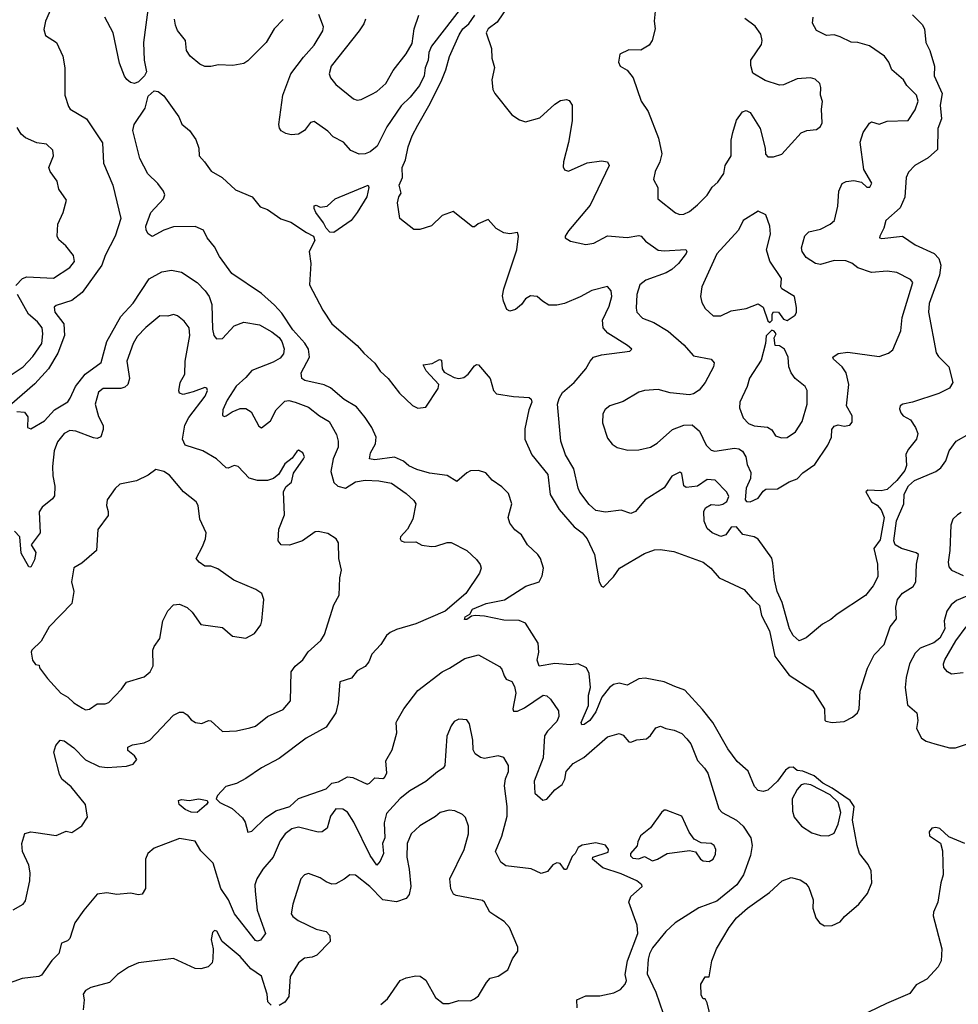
# Model space of a CAD drawing. Extents: x 1690054 to 1842981, y 782881 to 914114.
# Tile 53 of 256: x 1708048 to 1712850, y 819283 to 824322. Entities that reach past the tile are written whole.
import ezdxf

# ---------------------------------------------------------------- set-up
doc = ezdxf.new("R2010")
doc.units = 0

msp = doc.modelspace()

# ---------------------------------------------------------------- linework, layer by layer
at = {"layer": '0CON10XD'}
for points in [[(1708708.3, 824411.7), (1708681.2, 824205), (1708684.1, 824115), (1708695.9, 824055), (1708685.8, 824035), (1708655, 824004.8), (1708635, 823995.3)], [(1710325, 824406.9), (1710154.1, 824185.9), (1710140.6, 824155), (1710137.9, 824115), (1710121.9, 824075), (1710116.7, 824035), (1710093.5, 823985), (1710045.4, 823925), (1709999.3, 823880.7), (1709926.3, 823773.7), (1709876.8, 823675), (1709841.4, 823645), (1709815, 823635.4), (1709785, 823633.8), (1709742, 823652), (1709704.6, 823694.6), (1709651.7, 823721.7), (1709625, 823751.9), (1709555, 823800.8), (1709535, 823796), (1709504.5, 823755.5), (1709475, 823736.9), (1709436.6, 823733.4), (1709409.7, 823739.7), (1709385, 823754), (1709377, 823767), (1709374.2, 823785), (1709394.5, 823935), (1709435.6, 824044.4), (1709499.5, 824130.5), (1709555, 824191.5), (1709599.1, 824265), (1709601.9, 824285), (1709578.8, 824348.8)], [(1708210.9, 824385), (1708179.6, 824315), (1708171.8, 824271.8), (1708180.4, 824240.4), (1708235.6, 824205), (1708268.6, 824135), (1708278.9, 824075), (1708279.4, 823935), (1708297.6, 823877.6), (1708306, 823865), (1708390, 823815), (1708472.1, 823692.1), (1708477.2, 823587.2), (1708525, 823476), (1708564.6, 823305), (1708537.1, 823215), (1708485.6, 823115), (1708467.6, 823065), (1708367.8, 822925), (1708315, 822885.3), (1708235, 822860), (1708225, 822850), (1708227.8, 822825), (1708273.1, 822765), (1708277.1, 822705), (1708243.8, 822615), (1708195.7, 822534.3), (1708125, 822458.2), (1707995.7, 822345)], [(1709816.9, 824325), (1709809.3, 824300.8), (1709784.5, 824265), (1709642.2, 824085), (1709630.8, 824045), (1709637.5, 824025), (1709665, 823990), (1709755, 823917.1), (1709775, 823910.6), (1709795, 823913.3), (1709848.8, 823941.2), (1709875, 823954), (1709921.4, 823995), (1709958.3, 824061.7), (1710025, 824148), (1710055, 824200), (1710065.5, 824275), (1710089.1, 824345)], [(1712615, 824346.2), (1712665, 824298), (1712676.7, 824275), (1712683.3, 824205), (1712704.2, 824164.2), (1712728.2, 824085), (1712726.2, 824035), (1712766.7, 823945), (1712756.6, 823885), (1712764.4, 823815), (1712745.8, 823765), (1712742.6, 823657.4), (1712694.8, 823615.2), (1712627.1, 823575), (1712595, 823542.5), (1712583.6, 823515), (1712576.7, 823413.3), (1712551.5, 823358.5), (1712479.2, 823295), (1712469.4, 823255), (1712447.5, 823215), (1712446.7, 823205), (1712458.3, 823201.7), (1712565, 823213.3), (1712629.9, 823169.9), (1712725.7, 823125), (1712749.8, 823099.8), (1712760.4, 823065), (1712753.2, 823015), (1712701.2, 822868.8), (1712696.9, 822825), (1712736.4, 822616.4), (1712747.6, 822597.6), (1712800.9, 822545), (1712821.4, 822465), (1712805, 822436.2), (1712750.5, 822409.5), (1712615, 822363.8), (1712565.6, 822354.4), (1712552, 822345), (1712548.8, 822331.2), (1712555, 822310), (1712568, 822295), (1712605, 822274), (1712631.2, 822235), (1712642, 822205), (1712635.8, 822175), (1712595, 822124), (1712582, 822098), (1712585, 822040), (1712575.4, 822015), (1712535, 821964), (1712485, 821916.8), (1712455, 821910), (1712386.1, 821913.9), (1712376.2, 821905), (1712405.7, 821855), (1712435, 821836.7), (1712455, 821814.3), (1712471.1, 821775), (1712450, 821660), (1712418, 821615), (1712435.6, 821535), (1712438.7, 821471.3), (1712414.3, 821425), (1712375, 821374.4), (1712230, 821280), (1712198, 821252), (1712155, 821228.6), (1712072.2, 821157.8), (1712035, 821142.9), (1712005, 821170.6), (1711986.8, 821205), (1711948.5, 821338.5), (1711923.4, 821395), (1711908.6, 821455), (1711900.2, 821539.8), (1711895, 821566.2), (1711825, 821663.3), (1711805, 821675.5), (1711747.7, 821687.7), (1711715, 821726.2), (1711687.1, 821725), (1711660.6, 821685), (1711635, 821676.4), (1711590.6, 821695), (1711565, 821717.8), (1711550, 821755), (1711548.5, 821805), (1711556, 821824), (1711585, 821841.5), (1711625, 821837.7), (1711645, 821842.5), (1711665, 821856.9), (1711675, 821882.5), (1711665, 821904.3), (1711605.6, 821965.6), (1711565, 821968.2), (1711515.3, 821934.7), (1711458.1, 821928.1), (1711445.7, 821935.7), (1711435, 822000), (1711425, 822006.7), (1711385, 821985.6), (1711344.2, 821925.8), (1711248.5, 821865), (1711198, 821805), (1711175, 821794), (1711125, 821811.4), (1711045, 821801.4), (1710995, 821809.4), (1710960.9, 821840.9), (1710913.5, 821903.5), (1710904.4, 821925), (1710882.9, 822022.9), (1710839.6, 822095), (1710815.5, 822165), (1710800, 822355), (1710807, 822383), (1710825.3, 822414.7), (1710884.4, 822465), (1710944.2, 822535), (1710965.8, 822575), (1710984, 822595), (1711025, 822607.3), (1711170, 822625), (1711180, 822635), (1711158, 822655), (1711057.1, 822717.1), (1711033.1, 822745), (1711028.9, 822785), (1711063.4, 822856.6), (1711077.1, 822905), (1711074.4, 822935), (1711055, 822957.1), (1710975, 822936.5), (1710915, 822903.1), (1710835, 822870), (1710795, 822860.6), (1710755, 822860.8), (1710722.1, 822882.1), (1710695.6, 822905.6), (1710661.7, 822908.3), (1710635.8, 822894.2), (1710615, 822863.8), (1710585, 822838), (1710555, 822830), (1710539.5, 822839.5), (1710522.2, 822882.2), (1710518.1, 822908.1), (1710524.7, 822945), (1710590.7, 823145), (1710598.9, 823215), (1710595, 823232.5), (1710555, 823225.8), (1710525, 823232), (1710485, 823253.8), (1710445, 823298.8), (1710393.1, 823276.9), (1710375, 823262.5), (1710365, 823262.5), (1710265, 823341.2), (1710210, 823320), (1710155, 823266.2), (1710095, 823247.5), (1710065, 823247.5), (1709992.5, 823305), (1709981.2, 823385), (1709987.5, 823415), (1710000, 823435), (1709990, 823475), (1710006.2, 823515), (1710004.6, 823565), (1710021.5, 823605), (1710035, 823672), (1710055, 823727.1), (1710085, 823782.7), (1710147.4, 823892.6), (1710207.3, 824015), (1710228.4, 824065), (1710246.1, 824133.9), (1710295.8, 824245), (1710314.4, 824275.6), (1710345, 824301.6), (1710376.5, 824345)], [(1710545, 824388.8), (1710490, 824310), (1710444.2, 824275), (1710433.8, 824255), (1710461.2, 824175), (1710462.5, 824125), (1710477.3, 824077.3), (1710463.1, 824015), (1710468, 823965), (1710478, 823945), (1710565, 823835.6), (1710605, 823809.2), (1710635, 823799.2), (1710709.4, 823820.6), (1710785, 823889.2), (1710815, 823908), (1710845, 823913.8), (1710858.8, 823908.8), (1710874.3, 823884.3), (1710874.5, 823805), (1710856.2, 823693.8), (1710830, 823595), (1710828.3, 823568.3), (1710835, 823553.3), (1710855, 823546.2), (1710950.8, 823589.2), (1711025, 823599.5), (1711054.4, 823594.4), (1711064.3, 823575), (1710966.5, 823373.5), (1710855, 823241.2), (1710838.8, 823215), (1710838.8, 823205), (1710865, 823188), (1710945, 823171.9), (1710985, 823179.1), (1711055, 823215.8), (1711155, 823206.7), (1711215, 823217.8), (1711228, 823215), (1711248.8, 823188.8), (1711315, 823142.9), (1711345, 823138.9), (1711455, 823146), (1711461.2, 823135), (1711457.5, 823125), (1711417.5, 823075), (1711385, 823043.8), (1711355.8, 823025.8), (1711251.1, 822988.9), (1711220.6, 822965), (1711205.5, 822915), (1711200.9, 822845), (1711205.6, 822825), (1711234, 822795), (1711291.5, 822771.5), (1711365, 822727.3), (1711445, 822658.2), (1711495, 822602.2), (1711586, 822585), (1711600, 822565), (1711597.5, 822545), (1711554.1, 822465.9), (1711524, 822426), (1711495, 822406.5), (1711475, 822402.7), (1711375, 822412.9), (1711315, 822430), (1711245, 822424.4), (1711214.6, 822415.4), (1711135, 822367.8), (1711066.7, 822345), (1711043, 822327), (1711032, 822305), (1711028.8, 822258.8), (1711055, 822180), (1711078.8, 822148.8), (1711105, 822132), (1711158.8, 822118.8), (1711215, 822121.2), (1711275, 822134.3), (1711309.2, 822155), (1711388, 822225), (1711445, 822247.3), (1711487.8, 822247.8), (1711525, 822215.7), (1711560, 822145), (1711585, 822119.4), (1711605, 822114.5), (1711705, 822129.2), (1711726.3, 822126.3), (1711745, 822114.6), (1711762.7, 822085), (1711768.9, 822045), (1711789.1, 822005), (1711785.8, 821974.2), (1711764.6, 821925), (1711760, 821865), (1711765.8, 821855.8), (1711785, 821854.3), (1711825, 821873.1), (1711850.6, 821909.4), (1711865, 821920), (1711925, 821921.4), (1711983.7, 821956.3), (1712025, 821972.9), (1712055, 822003.1), (1712115, 822046), (1712182, 822145), (1712200.8, 822185), (1712203.5, 822225), (1712215, 822242), (1712235, 822249.2), (1712265, 822242), (1712294, 822246), (1712307, 822263), (1712306, 822294), (1712278.5, 822345), (1712289.3, 822455), (1712275.9, 822515), (1712255.2, 822545.2), (1712211.4, 822585), (1712208.6, 822595), (1712235, 822612.9), (1712285, 822620), (1712445, 822598.6), (1712493.3, 822615), (1712515, 822632), (1712555, 822730), (1712562.6, 822797.4), (1712617, 822977), (1712605, 822992), (1712535, 823028.6), (1712485, 823035.8), (1712405, 823028.5), (1712335, 823052.7), (1712305, 823075.6), (1712275, 823088.2), (1712215, 823090.4), (1712145, 823068.5), (1712118.8, 823075), (1712070.8, 823105), (1712050.6, 823135), (1712046.9, 823155), (1712064.6, 823215.4), (1712085, 823235.8), (1712145, 823250), (1712193.8, 823275), (1712216.2, 823295), (1712232.6, 823367.4), (1712238, 823445), (1712255.9, 823484.1), (1712275.9, 823494.1), (1712315, 823499.2), (1712355, 823491.2), (1712382.5, 823465), (1712397.5, 823465), (1712406.7, 823485), (1712366.5, 823555), (1712347.5, 823695), (1712363.1, 823745), (1712395, 823792.5), (1712405, 823800), (1712445, 823788), (1712485, 823802.9), (1712594, 823806), (1712628.9, 823861.1), (1712643.8, 823905), (1712636, 823936), (1712587.1, 823985), (1712569.2, 824015), (1712510, 824065), (1712494.5, 824104.5), (1712472.5, 824135), (1712395, 824188.6), (1712335, 824205.5), (1712302.3, 824207.7), (1712246, 824235), (1712215, 824243.8), (1712175, 824240.6), (1712125, 824266.2), (1712103.8, 824305), (1712108, 824335)], [(1711298.1, 824365), (1711293.6, 824315), (1711298.6, 824275), (1711283.7, 824216.3), (1711268.3, 824191.7), (1711225, 824165.6), (1711165, 824167.1), (1711117.5, 824145), (1711111.2, 824105), (1711120, 824085), (1711155, 824063.8), (1711186, 824025), (1711226.7, 823905), (1711262.7, 823852.7), (1711315.4, 823715), (1711332.5, 823635), (1711322, 823595), (1711298.8, 823545), (1711291.2, 823505), (1711312.7, 823462.7), (1711312, 823405), (1711403.4, 823333.4), (1711425, 823325.7), (1711445, 823326.9), (1711475, 823340), (1711515, 823373.8), (1711565.7, 823424.3), (1711590.8, 823465), (1711620.1, 823489.9), (1711649.5, 823535), (1711656.8, 823575), (1711686.9, 823625), (1711687.5, 823705), (1711695.6, 823744.4), (1711715, 823807.5), (1711745, 823850), (1711765, 823856.7), (1711785, 823847.5), (1711836.7, 823765), (1711861.2, 823665), (1711863.6, 823633.6), (1711875, 823620), (1711905, 823620), (1711946.1, 823633.9), (1712046.2, 823743.8), (1712075, 823754.4), (1712125, 823760), (1712144.2, 823775), (1712152.9, 823795), (1712149.4, 823865), (1712154.2, 823904.2), (1712144.3, 823935), (1712146, 823975), (1712141.2, 823995), (1712117.3, 824017.3), (1712093.9, 824023.9), (1712025, 824019.6), (1711955, 823989.2), (1711935, 823987.1), (1711860.9, 824010.9), (1711798.6, 824048.6), (1711787.9, 824087.9), (1711788.1, 824115), (1711842.2, 824195), (1711846.7, 824215), (1711838.7, 824248.7), (1711809.7, 824289.7), (1711757.9, 824327.9)], [(1708635, 823995.3), (1708615, 824000.7), (1708595.3, 824015.3), (1708583.5, 824033.5), (1708558.9, 824098.9), (1708526.7, 824255), (1708482.7, 824335)], [(1709395, 824322.9), (1709349.3, 824275), (1709308.9, 824205), (1709215, 824111.5), (1709195, 824098.1), (1709137.7, 824087.7), (1709065, 824090.6), (1709025, 824081.8), (1708995, 824082.9), (1708970, 824095), (1708920.4, 824135), (1708901.8, 824165), (1708896, 824215), (1708855, 824266.7), (1708844.5, 824294.5), (1708840.4, 824325)], [(1711400.1, 820910.1), (1711345, 820933.5), (1711247.3, 820952.7), (1711215, 820948.5), (1711155, 820916.3), (1711115, 820925.8), (1711085, 820918.8), (1711065, 820904.6), (1711026.6, 820855), (1710995, 820778.9), (1710965, 820735.6), (1710936, 820715), (1710922.9, 820712.9), (1710920, 820725), (1710957.8, 820812.2), (1710957.8, 820865), (1710968.5, 820905), (1710960.7, 820975), (1710948.2, 821005), (1710905, 821025.2), (1710865, 821020.8), (1710785, 821026.5), (1710705, 821014), (1710694.6, 821044.6), (1710704, 821085), (1710700.7, 821130.7), (1710635, 821233.2), (1710603, 821247), (1710525, 821249.4), (1710425, 821270), (1710377.6, 821272.4), (1710360, 821270), (1710335, 821252), (1710322.9, 821252.9), (1710326.7, 821265), (1710350, 821280), (1710365, 821305.4), (1710435, 821333.8), (1710527.3, 821352.8), (1710637, 821423), (1710705.6, 821444.4), (1710720, 821475), (1710727.5, 821515), (1710712.3, 821565), (1710699.1, 821585), (1710645.4, 821635), (1710615, 821686.2), (1710581.7, 821711.7), (1710555.8, 821745.8), (1710547.5, 821775), (1710565.4, 821845), (1710547.8, 821897.8), (1710515, 821931.1), (1710465.6, 821965), (1710432.5, 822002.5), (1710395.3, 822015.3), (1710355, 822013.1), (1710335, 822002.9), (1710285, 821958), (1710235, 821989.1), (1710145, 822001.2), (1710079.3, 822019.3), (1710039.3, 822039.3), (1710012, 822062), (1709965, 822083.4), (1709865, 822069.1), (1709836.7, 822075), (1709843.1, 822105), (1709868.3, 822151.7), (1709872.2, 822185), (1709849.1, 822235), (1709815.7, 822285.7), (1709770.8, 822340.8), (1709707.4, 822377.4), (1709637.7, 822437.8), (1709605, 822452.9), (1709505.9, 822475.9), (1709491.2, 822485), (1709488, 822515), (1709531.1, 822595), (1709524.6, 822635), (1709506.4, 822666.4), (1709444.7, 822735), (1709389.2, 822819.2), (1709351.1, 822861.1), (1709285, 822920.6), (1709132.8, 823022.8), (1709070.3, 823110.3), (1709045, 823160), (1709006.7, 823205), (1708987.5, 823245), (1708945, 823264), (1708835, 823261.8), (1708784.5, 823245.5), (1708725, 823212.9), (1708705, 823225.8), (1708694.5, 823245), (1708692.9, 823265), (1708718, 823335), (1708783.3, 823405), (1708791.2, 823425), (1708783.8, 823445), (1708755, 823484), (1708702.8, 823532.8), (1708662.1, 823612.1), (1708626.7, 823755), (1708633.6, 823785), (1708689.9, 823870.1), (1708705, 823930.6), (1708735, 823957.5), (1708756, 823955), (1708785, 823932.9), (1708861.5, 823825), (1708877.4, 823787.4), (1708916.7, 823755), (1708949.6, 823709.6), (1708963.8, 823665), (1708966.4, 823625), (1708994, 823595), (1709026.9, 823546.9), (1709084.3, 823514.3), (1709151.7, 823451.7), (1709236.7, 823415), (1709277.5, 823365), (1709315, 823350), (1709383, 823303), (1709435, 823285.6), (1709515, 823232.1), (1709551.8, 823215), (1709557.6, 823192.4), (1709529.2, 823135), (1709536.6, 823075), (1709530.8, 822965), (1709599.4, 822835), (1709644.4, 822765), (1709775.2, 822655.2), (1709809.1, 822615), (1709865, 822564.4), (1709892.4, 822522.4), (1709932.7, 822485), (1709990.5, 822410.5), (1710057.7, 822347.7), (1710085, 822333.5), (1710125, 822339.5), (1710188.6, 822435), (1710192.9, 822455), (1710128, 822525), (1710112.5, 822555), (1710158.3, 822561.7), (1710195, 822583.3), (1710205, 822580), (1710210, 822535), (1710218.7, 822518.7), (1710270.8, 822490.8), (1710295, 822485.3), (1710319.3, 822490.7), (1710342.6, 822507.4), (1710375, 822550.8), (1710385, 822558), (1710395, 822556.2), (1710454, 822485), (1710472.5, 822425), (1710486.4, 822406.4), (1710575, 822392.9), (1710655, 822388.8), (1710665, 822380), (1710667.8, 822365), (1710652.2, 822325), (1710632, 822228), (1710632.9, 822175), (1710667.8, 822095), (1710749.2, 821995), (1710762, 821892), (1710807.3, 821815), (1710885, 821727.1), (1710925, 821695.4), (1710950.4, 821665), (1710989.1, 821585), (1711012.5, 821445), (1711025, 821422.5), (1711035, 821417.5), (1711085, 821470), (1711115.7, 821515), (1711245, 821590.6), (1711295, 821608.6), (1711325, 821610), (1711395, 821600.8), (1711545, 821545.7), (1711584, 821515), (1711626.7, 821465), (1711755, 821405.8), (1711796.2, 821356.2), (1711833.2, 821323.2), (1711843.1, 821273.1), (1711883, 821195), (1711911.8, 821065), (1711947.3, 821017.3), (1711985, 820967.1), (1712105, 820888.8), (1712164.4, 820795), (1712166.7, 820736.7), (1712171.7, 820731.7), (1712204.2, 820724.2), (1712265, 820729.5), (1712307.7, 820752.3), (1712334.3, 820775), (1712341.9, 820795), (1712346.9, 820885), (1712385, 821003.3), (1712418.5, 821071.5), (1712471.2, 821125), (1712502, 821215), (1712533.7, 821256.3), (1712529.3, 821315), (1712538.4, 821355), (1712565, 821387.3), (1712618.5, 821421.5), (1712632.9, 821445), (1712635.3, 821535), (1712645.5, 821585), (1712634.3, 821594.2), (1712558.9, 821615), (1712526.2, 821635), (1712519.4, 821655), (1712533.2, 821756.8), (1712571.2, 821845), (1712573.6, 821893.6), (1712595, 821936.2), (1712625, 821963.1), (1712735, 822010.4), (1712761.2, 822028.8), (1712786.4, 822065), (1712803.8, 822116.2), (1712839.4, 822165), (1712905, 822201.9)], [(1708028.2, 822961.8), (1708061.9, 822998.1), (1708085, 823005.9), (1708220.1, 822999.9), (1708305, 823053.9), (1708328.4, 823085), (1708323.8, 823115), (1708284.7, 823165), (1708247.9, 823195), (1708239.2, 823215), (1708243, 823275), (1708269.5, 823335), (1708288.1, 823398.1), (1708247.5, 823455), (1708238.8, 823495), (1708203.6, 823545), (1708197.1, 823565), (1708220.8, 823625), (1708217.1, 823655), (1708185.4, 823685.4), (1708135, 823692.3), (1708077.3, 823717.3), (1708055.6, 823735.6), (1708035, 823770)], [(1709655, 823233.3), (1709635, 823233.8), (1709616.2, 823255), (1709602.9, 823282.9), (1709562.5, 823335), (1709554, 823355), (1709555, 823370), (1709565, 823372.5), (1709585, 823363.3), (1709621.7, 823368.3), (1709662.5, 823405), (1709830, 823475), (1709833.3, 823463.3), (1709824.5, 823415), (1709774.5, 823335), (1709743.5, 823295), (1709655, 823233.3)], [(1711885, 822772.5), (1711897.5, 822785), (1711897.5, 822815), (1711905, 822827.5), (1711930, 822825), (1711955, 822790), (1711975, 822782.5), (1712015, 822810), (1712022, 822825), (1712021.7, 822848.3), (1712011.4, 822905), (1711946.2, 822945), (1711941.2, 822955), (1711945, 822997.5), (1711885.5, 823085.5), (1711868.1, 823145), (1711888.6, 823225), (1711885.7, 823265), (1711865, 823322.5), (1711825, 823342.5), (1711748.6, 823295), (1711725, 823245.7), (1711615, 823124.2), (1711537.5, 822955), (1711530.8, 822905), (1711537.5, 822875), (1711555, 822843.3), (1711595, 822806), (1711635, 822805.8), (1711687.7, 822832.3), (1711765, 822843.1), (1711825, 822868), (1711851.4, 822851.4), (1711875, 822780), (1711885, 822772.5)], [(1708033.4, 822316.6), (1708072.8, 822312.8), (1708088.7, 822288.7), (1708087.8, 822235), (1708105, 822227.3), (1708175, 822268.6), (1708225.3, 822324.7), (1708294.4, 822365.6), (1708306.7, 822385), (1708332.9, 822445), (1708382.6, 822507.4), (1708465, 822566.9), (1708493.6, 822675), (1708565, 822802.9), (1708628.5, 822871.5), (1708709.6, 822995), (1708775, 823031.8), (1708825, 823040), (1708875, 823029.7), (1708955, 822977.5), (1708996.5, 822935), (1709016.9, 822905), (1709030.9, 822865), (1709035, 822737.5), (1709041.5, 822705), (1709055, 822688.6), (1709085, 822690.9), (1709145, 822754.6), (1709195, 822773.8), (1709275, 822759.6), (1709337.9, 822725), (1709375.4, 822695), (1709389.2, 822675), (1709401.7, 822638.3), (1709397.4, 822612.6), (1709380, 822590), (1709345, 822568.6), (1709235, 822527.2), (1709205, 822490.7), (1709155, 822447.1), (1709108.8, 822375), (1709086.9, 822325), (1709085.9, 822295.9), (1709095, 822290.8), (1709105, 822294.5), (1709134.1, 822315.9), (1709175, 822331.8), (1709205, 822332.5), (1709231.9, 822315), (1709271.9, 822241.9), (1709285, 822232.5), (1709330.7, 822269.3), (1709359.3, 822325), (1709405, 822369.2), (1709425, 822372.4), (1709458, 822365), (1709525, 822338.5), (1709581.1, 822295), (1709631.9, 822265), (1709668.3, 822198.3), (1709677.3, 822165), (1709676.9, 822135), (1709651.4, 822075), (1709639.6, 822010.4), (1709655, 821954), (1709675, 821933.8), (1709715, 821924.7), (1709765, 821956.7), (1709814.6, 821964.6), (1709885, 821962.7), (1709949.8, 821949.8), (1710025, 821896.9), (1710065, 821860.8), (1710074.3, 821845), (1710059.1, 821765), (1710032.1, 821715), (1709996.9, 821675), (1709994.4, 821665), (1710000, 821655), (1710017.8, 821647.8), (1710075, 821650), (1710105, 821632.2), (1710155, 821626.2), (1710177, 821627), (1710235, 821647.1), (1710255, 821646.2), (1710336.2, 821606.2), (1710385, 821560), (1710403.3, 821533.3), (1710408.1, 821515), (1710400.2, 821489.8), (1710330, 821385), (1710225, 821294.7), (1710075, 821230.3), (1709975, 821200.4), (1709943.6, 821186.4), (1709925, 821170.6), (1709895.5, 821125), (1709849.4, 821075), (1709833.3, 821035), (1709815, 821010.8), (1709775, 820988.8), (1709745, 820952), (1709686.4, 820933.6), (1709677.5, 820825), (1709665.4, 820775), (1709615, 820700.9), (1709514.2, 820645), (1709375, 820540), (1709285, 820493.3), (1709205, 820438), (1709157.3, 820412.7), (1709101.7, 820398.3), (1709059.3, 820350.7), (1709052.5, 820335), (1709071.2, 820315), (1709135, 820285.5), (1709187.8, 820237.8), (1709201.5, 820215), (1709215, 820163.3), (1709235, 820168.8), (1709305, 820236.4), (1709357.9, 820272.1), (1709429.4, 820295), (1709475, 820336.2), (1709615, 820384.7), (1709645, 820414.6), (1709678.9, 820421.1), (1709725, 820446.2), (1709752.9, 820442.9), (1709825, 820410), (1709837.5, 820415), (1709865, 820442.5), (1709905, 820438.8), (1709915, 820444.3), (1709925.5, 820465), (1709921.4, 820528.6), (1709952.9, 820585), (1709977.9, 820672.1), (1709974.2, 820724.2), (1709979.2, 820735), (1710013.1, 820795), (1710085, 820889.1), (1710208.6, 820985), (1710247.3, 821002.7), (1710325, 821053.3), (1710395, 821070.8), (1710502.3, 821012.3), (1710515, 820997.5), (1710525.9, 820964.1), (1710537.3, 820947.3), (1710565, 820934.2), (1710579.1, 820909.1), (1710585.3, 820875), (1710570.5, 820795), (1710575, 820782.9), (1710595, 820782.9), (1710630.7, 820799.3), (1710725.7, 820865.7), (1710745, 820862), (1710763.8, 820845), (1710804.5, 820784.5), (1710806.4, 820755), (1710795, 820730.8), (1710748.7, 820681.3), (1710733.4, 820656.6), (1710725.5, 820544.5), (1710679.6, 820425), (1710683.4, 820363.4), (1710725, 820326.7), (1710745, 820333.3), (1710785, 820381.2), (1710822.4, 820407.6), (1710837.5, 820435), (1710844.3, 820475), (1710879.2, 820515), (1710933.6, 820546.4), (1711055, 820652), (1711115, 820668.8), (1711135, 820660), (1711165, 820626.7), (1711175, 820623.8), (1711205, 820635.8), (1711255, 820642), (1711275, 820658.8), (1711301.5, 820698.5)], [(1707962.8, 822477.2), (1708066.2, 822545), (1708115, 822599.1), (1708160.9, 822665), (1708166.2, 822715), (1708162.1, 822745), (1708139.7, 822775), (1708092.3, 822815), (1708036.4, 822916.4)], [(1708015, 819765.8), (1708065, 819794.4), (1708076.9, 819813.1), (1708100.5, 819915), (1708102.2, 819955), (1708094.3, 819995), (1708061.4, 820065), (1708059.2, 820105), (1708075, 820156.7), (1708104.2, 820165.8), (1708131.3, 820161.3), (1708235, 820147.5), (1708285, 820168.6), (1708315, 820161.2), (1708365, 820195.5), (1708395, 820240), (1708384.5, 820305), (1708311.8, 820395), (1708264.2, 820435), (1708250.7, 820460.7), (1708223.2, 820573.2), (1708233.1, 820606.9), (1708255, 820634.3), (1708275, 820631.1), (1708324.4, 820595), (1708385, 820533.5), (1708455, 820499.5), (1708495.6, 820494.4), (1708595, 820500.8), (1708628.8, 820511.2), (1708646.9, 820535), (1708635, 820554.2), (1708600.9, 820580.9), (1708601.3, 820598.7), (1708625, 820610.5), (1708685, 820620.4), (1708713.1, 820635), (1708835, 820763.1), (1708865, 820777.1), (1708885, 820777.5), (1708904, 820765), (1708925, 820738), (1708947.5, 820725), (1708979.5, 820720.5), (1709014.2, 820735.8), (1709025, 820734), (1709085, 820678.2), (1709156.8, 820683.2), (1709225, 820696.9), (1709255, 820705.8), (1709316.2, 820755), (1709395, 820791.2), (1709433.4, 820836.6), (1709436.9, 820985), (1709456.7, 821013.3), (1709497.1, 821045), (1709523.9, 821086.1), (1709589.2, 821145), (1709607.5, 821175), (1709655, 821326.7), (1709682.9, 821377.1), (1709685.4, 821465), (1709693.8, 821505), (1709681.4, 821565), (1709678.5, 821645), (1709666.5, 821665), (1709625, 821692.7), (1709575, 821703.3), (1709558.7, 821701.3), (1709495, 821654.7), (1709427.6, 821632.4), (1709385, 821634.6), (1709370, 821655), (1709373.6, 821715), (1709401.9, 821788.1), (1709396.7, 821905), (1709409.3, 821930.7), (1709437.9, 821955), (1709449.1, 822000.9), (1709500.6, 822075), (1709504.2, 822085), (1709495.8, 822105), (1709475, 822118.8), (1709465, 822111.2), (1709441.7, 822078.3), (1709405, 822048.1), (1709373.9, 821996.1), (1709346.7, 821973.3), (1709315, 821962.8), (1709265, 821963.3), (1709221.9, 821975), (1709165, 822036), (1709145, 822040), (1709115, 822026.2), (1709105, 822028), (1709055, 822074.4), (1708985, 822114.7), (1708895, 822144.6), (1708881.5, 822175), (1708892.8, 822247.2), (1708914, 822286), (1708997.5, 822395), (1709008.1, 822425), (1709005, 822436.7), (1708995, 822439.2), (1708935, 822416.9), (1708884.4, 822404.4), (1708865, 822411.2), (1708862.2, 822422.2), (1708868.5, 822465), (1708892.6, 822507.4), (1708894.2, 822575), (1708918, 822705), (1708914.4, 822745), (1708889.8, 822779.8), (1708855, 822807.1), (1708835, 822812.5), (1708805, 822804.2), (1708765, 822805.8), (1708692.7, 822747.3), (1708649.5, 822700.5), (1708627.9, 822665), (1708596.1, 822575), (1708609, 822485), (1708600.9, 822455), (1708585, 822440.7), (1708565, 822434.7), (1708475.4, 822434.6), (1708451.1, 822415), (1708434.6, 822355), (1708451.5, 822291.5), (1708474.4, 822245), (1708475.5, 822224.5), (1708463, 822187), (1708445, 822179.2), (1708425, 822182.5), (1708335, 822215.3), (1708305, 822218.7), (1708275, 822204.5), (1708241.7, 822161.7), (1708223.8, 822115), (1708215.2, 822035), (1708216.9, 821986.9), (1708228.4, 821935), (1708225.5, 821885), (1708215, 821870), (1708162.1, 821827.9), (1708146.9, 821803.1), (1708152.2, 821695), (1708106.2, 821635), (1708130, 821595), (1708123, 821557), (1708105, 821520), (1708095, 821522), (1708055, 821592), (1708049.4, 821675), (1708021.5, 821705)], [(1711945, 822181.9), (1711975, 822184.3), (1712016.6, 822213.4), (1712050.9, 822265), (1712077.3, 822355), (1712077.1, 822425), (1712066, 822445), (1712015.5, 822485.5), (1711995.3, 822515.3), (1711982.7, 822545), (1711980, 822595), (1711960, 822635), (1711935, 822652.5), (1711912.5, 822655), (1711907, 822693), (1711917.5, 822715), (1711908.3, 822728.3), (1711895, 822732.5), (1711866.1, 822703.9), (1711863.1, 822665), (1711840.9, 822579.1), (1711782, 822488), (1711770, 822445), (1711732.9, 822365), (1711730.6, 822335), (1711749.2, 822285), (1711776, 822255), (1711805, 822243.6), (1711873.9, 822236.1), (1711895, 822222.5), (1711915, 822191.9), (1711945, 822181.9)], [(1708385, 820790), (1708405, 820792.5), (1708445, 820821.4), (1708485, 820820), (1708503.2, 820826.8), (1708569.2, 820895), (1708595, 820932), (1708685, 820958.6), (1708715.7, 820985), (1708730.9, 821015), (1708728.9, 821095), (1708735.6, 821114.4), (1708764, 821155), (1708779.4, 821245), (1708805, 821296.7), (1708835, 821326.7), (1708865, 821331.2), (1708905, 821314), (1708930.3, 821290.3), (1708975, 821226), (1709085, 821211.2), (1709136.1, 821166.1), (1709205, 821156.2), (1709248.8, 821181.2), (1709281.2, 821225), (1709287.5, 821245), (1709296.2, 821355), (1709286.7, 821385), (1709255.9, 821405.9), (1709143.6, 821453.6), (1709061.4, 821511.4), (1709025, 821524.4), (1708995, 821525.7), (1708966, 821545), (1708951.2, 821565), (1708983.8, 821625), (1708998.8, 821665), (1709001.2, 821695), (1708969.2, 821765), (1708961.4, 821835), (1708950, 821855), (1708886.2, 821905), (1708815, 821991.2), (1708785, 822010), (1708745, 822020), (1708705, 821991.2), (1708645, 821962), (1708560, 821945), (1708537, 821923), (1708496.1, 821863.9), (1708491.2, 821835), (1708501.2, 821805), (1708500, 821785), (1708447.9, 821712.1), (1708440, 821605), (1708365, 821540), (1708324.1, 821515.9), (1708313.3, 821445), (1708324.2, 821395), (1708315, 821333.3), (1708199.2, 821215), (1708158, 821142), (1708110, 821095), (1708106.7, 821085), (1708113.6, 821043.6), (1708128.3, 821021.7), (1708148.3, 821018.3), (1708150, 821005), (1708189.5, 820949.5), (1708258, 820875), (1708294.6, 820854.6), (1708325, 820825.6), (1708368.5, 820798.5), (1708385, 820790)], [(1712865, 821799.5), (1712845, 821787.5), (1712821.9, 821765), (1712810.9, 821735), (1712807.2, 821605), (1712798.2, 821545), (1712802, 821522), (1712815, 821504.4), (1712875, 821478)], [(1712925.7, 821385), (1712841.2, 821348.8), (1712812.8, 821327.2), (1712790.5, 821295), (1712778.1, 821245), (1712781, 821205), (1712755, 821156.1), (1712725, 821132.4), (1712655, 821105.8), (1712629.7, 821080.3), (1712600.6, 821025), (1712583.3, 820955), (1712578.2, 820905), (1712589.5, 820815), (1712638, 820775), (1712642.9, 820735), (1712635.5, 820695), (1712661.2, 820645), (1712685, 820629.5), (1712730, 820615), (1712805, 820594.7), (1712835, 820596.2), (1712897.5, 820615)], [(1712875, 820978.9), (1712815, 820973.1), (1712793.8, 820983.8), (1712776.4, 821006.4), (1712774.4, 821025), (1712781.5, 821045), (1712837.2, 821142.8), (1712890.8, 821215)], [(1711585.6, 819205), (1711565, 819290), (1711555, 819310), (1711545, 819310), (1711535, 819330), (1711532.9, 819385), (1711555, 819422.5), (1711575, 819422.5), (1711588.9, 819505), (1711612.9, 819567.1), (1711676.8, 819675), (1711715, 819724.7), (1711772.1, 819775), (1711884.2, 819855), (1711948.8, 819915), (1711995, 819931.4), (1712040.3, 819920.3), (1712070.2, 819900.2), (1712085, 819880.8), (1712106.9, 819816.9), (1712104.8, 819774.8), (1712120.4, 819725), (1712138.9, 819698.9), (1712165, 819683.5), (1712205, 819685.6), (1712245, 819704.3), (1712267.4, 819732.6), (1712340.4, 819795), (1712385, 819849.1), (1712407.5, 819905), (1712403.4, 819965), (1712388.2, 819998.2), (1712345, 820053.8), (1712332.4, 820095), (1712308.4, 820225), (1712317, 820295), (1712295.9, 820325), (1712205, 820389.3), (1712156.9, 820415), (1712112, 820452), (1712054.7, 820475.3), (1712025, 820478.6), (1712005, 820496.7), (1711985, 820494.4), (1711965, 820481.5), (1711924.6, 820425), (1711875, 820379.5), (1711851.3, 820371.3), (1711825, 820377.5), (1711806.7, 820396.7), (1711775, 820476.2), (1711718.6, 820525), (1711670.7, 820590.7), (1711594.3, 820724.3), (1711541.7, 820791.7), (1711450.8, 820890.8), (1711400.1, 820910.1)], [(1710899.4, 819265), (1710898.1, 819305), (1710943.9, 819326.1), (1711015, 819325.3), (1711088, 819342), (1711121.7, 819358.3), (1711146, 819385), (1711152.5, 819405), (1711145.8, 819435.8), (1711158.1, 819505), (1711210, 819645), (1711207.6, 819687.6), (1711164.3, 819805.7), (1711173.8, 819835), (1711232.5, 819885), (1711230, 819895), (1711205, 819914), (1711125, 819950), (1711031.9, 819981.9), (1710977.5, 820025), (1710980, 820035), (1711058.3, 820061.7), (1711060, 820075), (1711045, 820097.5), (1710995, 820110), (1710925, 820098), (1710904.2, 820085.8), (1710890, 820055), (1710875, 820040), (1710845, 819972.5), (1710835, 819972.5), (1710813, 820003), (1710795, 820006.7), (1710775, 819996.7), (1710747.3, 819962.7), (1710715, 819952.5), (1710665, 819975.7), (1710535, 819991.1), (1710510, 820010), (1710481.5, 820065), (1710515, 820142.5), (1710541.1, 820245), (1710541.5, 820295), (1710528.6, 820401.4), (1710532.5, 820437.5), (1710549.4, 820475), (1710549.2, 820505), (1710525, 820546.7), (1710495, 820553.8), (1710425, 820540), (1710405, 820546), (1710378, 820565), (1710368.1, 820585), (1710366.8, 820635), (1710348.5, 820718.5), (1710335, 820738.1), (1710295, 820742.5), (1710270.6, 820729.4), (1710255, 820708), (1710232.9, 820655), (1710222.2, 820505), (1710215, 820490.8), (1710185, 820473.3), (1710125, 820423.3), (1710044.6, 820375.4), (1709995, 820335.4), (1709925, 820260), (1709911.7, 820211.7), (1709916.2, 820135), (1709904.5, 820105), (1709908.4, 820055), (1709892.5, 820015), (1709875.4, 819994.6), (1709841.4, 820045), (1709758.1, 820215), (1709725, 820265.6), (1709700.7, 820280.7), (1709665, 820282.9), (1709637.5, 820245), (1709620.4, 820185), (1709595.8, 820165.8), (1709575, 820164.5), (1709475, 820189.6), (1709439.8, 820180.2), (1709405.6, 820155), (1709380.2, 820119.8), (1709345, 820036), (1709291.4, 819975), (1709261.4, 819925), (1709250.6, 819895), (1709251.8, 819861.8), (1709262.8, 819765), (1709305.6, 819645), (1709279.1, 819610.9), (1709265, 819605.8), (1709255, 819609.2), (1709146.6, 819745), (1709116.6, 819816.6), (1709077.2, 819875), (1709037.3, 820005), (1708975, 820067.5), (1708945, 820116.9), (1708865, 820131.9), (1708735, 820081.5), (1708703.1, 820055), (1708690.9, 820025), (1708691.4, 819875), (1708675, 819846.7), (1708655, 819842.5), (1708615, 819852), (1708545, 819844), (1708494, 819854), (1708445, 819846.4), (1708375.6, 819764.4)], [(1711301.5, 820698.5), (1711326.2, 820706.2), (1711353.9, 820693.9), (1711396.6, 820686.6), (1711435, 820669.2), (1711461.7, 820641.7), (1711480.9, 820615), (1711515, 820530.8), (1711552.1, 820492.1), (1711569.2, 820465), (1711623.8, 820283.8), (1711642.5, 820265), (1711714.4, 820225), (1711749.4, 820195), (1711788.5, 820135), (1711795.9, 820095.9), (1711785.8, 820045), (1711750, 819945), (1711716.5, 819895), (1711615, 819810.8), (1711523.1, 819776.9), (1711400.5, 819699.5), (1711354.3, 819655), (1711285, 819572.2), (1711269.2, 819540.8), (1711263.9, 819513.9), (1711257.9, 819437.9), (1711302.6, 819345), (1711340, 819235)], [(1712185, 820144.2), (1712215, 820158.8), (1712234.7, 820205.3), (1712248.2, 820265), (1712235.7, 820315), (1712195, 820355.1), (1712095, 820405.5), (1712065, 820411.5), (1712045, 820405.2), (1712025, 820382.5), (1711999.8, 820335), (1712001.9, 820271.9), (1712010.5, 820240.5), (1712046.9, 820195), (1712100.5, 820160.5), (1712145, 820147.5), (1712185, 820144.2)], [(1708955, 820263.8), (1708925, 820266), (1708895, 820280), (1708863.8, 820305), (1708860, 820325), (1708875, 820330.6), (1708915, 820326.4), (1708965, 820334.4), (1709006.2, 820326.2), (1709011.2, 820315), (1709004, 820305), (1708955, 820263.8)], [(1709895, 819282.2), (1709928.8, 819311.2), (1709995, 819404.3), (1710025, 819418.2), (1710075, 819428.8), (1710096.2, 819426.2), (1710125.5, 819405.5), (1710175, 819317.5), (1710215, 819287.1), (1710245, 819286.9), (1710295, 819301.9), (1710355, 819300.8), (1710375, 819310), (1710395, 819326.2), (1710435.8, 819395), (1710455, 819416), (1710495, 819426.2), (1710545, 819458.8), (1710569.2, 819515), (1710596.9, 819555), (1710595.6, 819575), (1710553.8, 819675), (1710526.8, 819706.8), (1710483.6, 819733.6), (1710453.3, 819755), (1710426.4, 819805), (1710415, 819814.4), (1710280, 819840), (1710267.1, 819847.1), (1710253.3, 819873.3), (1710247.7, 819925), (1710322.1, 820075), (1710344.4, 820155), (1710344.3, 820195), (1710329.4, 820239.4), (1710313.8, 820255), (1710273.6, 820273.6), (1710245, 820276.4), (1710198.8, 820265), (1710175, 820244.4), (1710095, 820196.7), (1710050, 820155), (1710030.9, 820105), (1710028.1, 820035), (1710041.1, 819975), (1710048.8, 819885), (1710040.8, 819845), (1710025, 819824.4), (1709975, 819806.9), (1709905, 819817.5), (1709838.5, 819885), (1709765, 819944), (1709737.5, 819945), (1709707.2, 819922.8), (1709665, 819899.4), (1709645, 819897.5), (1709615, 819908.8), (1709585, 819930), (1709525, 819952.2), (1709505, 819945.6), (1709485.6, 819925), (1709445.4, 819795), (1709436.9, 819745), (1709445, 819731.4), (1709471.7, 819711.7), (1709565, 819666.7), (1709616.2, 819655), (1709633.8, 819635), (1709636.2, 819605), (1709567.8, 819535), (1709545, 819523.5), (1709505, 819518.2), (1709473.5, 819495), (1709432.3, 819425), (1709425, 819322.5), (1709405, 819293.5), (1709375, 819276.2)], [(1711575, 820014.3), (1711596, 820025), (1711608.3, 820051.7), (1711610, 820075), (1711600, 820095), (1711585, 820106.2), (1711535, 820110), (1711497.7, 820127.7), (1711473.1, 820163.1), (1711435, 820246.2), (1711355, 820276.2), (1711345, 820276.2), (1711331.2, 820265), (1711274.2, 820185.8), (1711224.4, 820145.6), (1711210, 820115), (1711207, 820093), (1711172.5, 820055), (1711173.3, 820043.3), (1711185, 820030), (1711215, 820027.5), (1711245, 820040), (1711285, 820017.5), (1711310, 820025), (1711360, 820055), (1711475, 820070), (1711505, 820062.5), (1711531.2, 820025), (1711545, 820016.2), (1711575, 820014.3)], [(1712883.1, 820105), (1712800.6, 820140.6), (1712755, 820181.9), (1712735, 820188.2), (1712715, 820184.3), (1712700, 820165), (1712702.2, 820145), (1712757.9, 820107.9), (1712769, 820069), (1712772.8, 819945), (1712760.2, 819905), (1712744.7, 819805.3), (1712723.5, 819755), (1712721.1, 819735), (1712766.2, 819566.2), (1712761.6, 819505), (1712747.1, 819475), (1712688, 819412), (1712635, 819382), (1712602.4, 819337.6), (1712482.8, 819287.2), (1712295, 819196.2)], [(1708375.6, 819764.4), (1708329.7, 819700.3), (1708305, 819620), (1708292.7, 819607.3), (1708261.2, 819595), (1708247.9, 819542.1), (1708213, 819507), (1708158.8, 819431.2), (1708145.6, 819424.4), (1708060, 819415), (1707975, 819384.4)], [(1709335, 819277.7), (1709316.8, 819295), (1709313.5, 819335), (1709285, 819427.5), (1709230.9, 819465), (1709175, 819527.8), (1709084.1, 819604.1), (1709056.4, 819656.4), (1709045, 819660), (1709035, 819650), (1709026.7, 819615), (1709037.1, 819567.1), (1709036.5, 819515), (1709032.2, 819495), (1709012, 819475), (1708975.3, 819464.7), (1708945, 819466), (1708835, 819517.1), (1708655.8, 819494.2), (1708605, 819473.3), (1708547.5, 819435), (1708506.7, 819395), (1708412.1, 819367.9), (1708385, 819353.3), (1708373.2, 819335), (1708377.5, 819305), (1708372.7, 819255)]]:
    msp.add_lwpolyline(points, dxfattribs=at)

doc.saveas('drawing.dxf')
